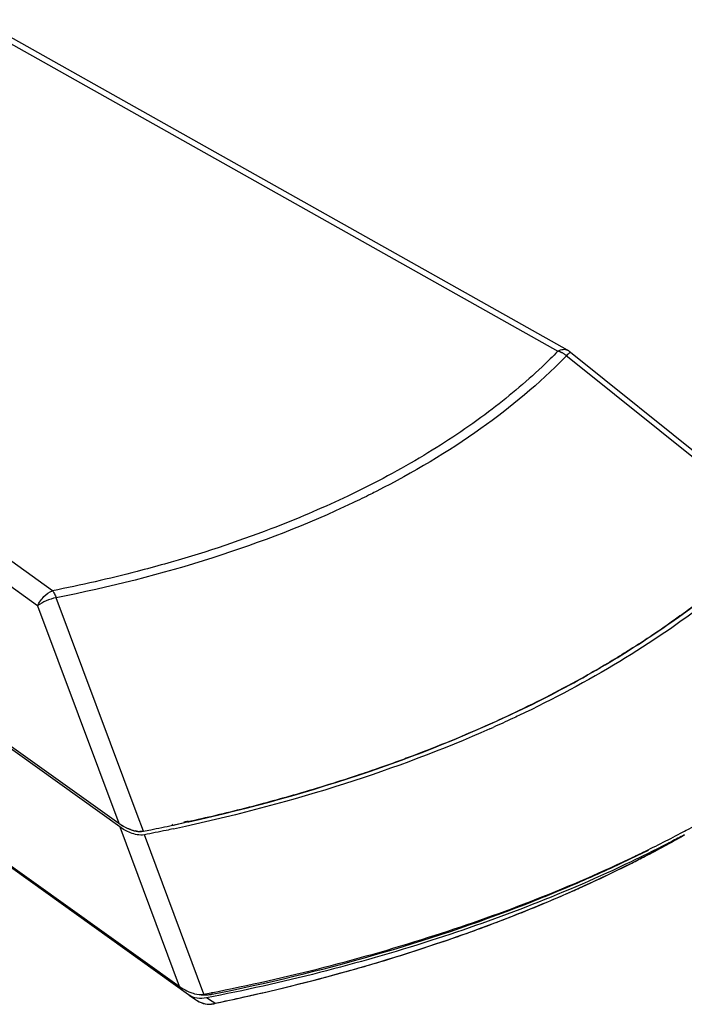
# Model space of a CAD drawing. Header units: inches. Extents: x 0 to 17, y 0 to 11.
# Tile 18 of 20: x 13.9 to 15.4, y 2.4 to 4.5. Entities that reach past the tile are written whole.
import ezdxf

# ---------------------------------------------------------------- set-up
doc = ezdxf.new("R2010")
doc.units = ezdxf.units.IN
doc.header["$LTSCALE"] = 0.935
doc.header["$MEASUREMENT"] = 0
doc.layers.get('0').update_dxf_attribs({"linetype": 'CONTINUOUS'})

msp = doc.modelspace()

# ---------------------------------------------------------------- linework, layer by layer
at = {"color": 7, "linetype": 'Continuous'}
for p, q in [((13.7903, 4.5255), (15.0751, 3.8044)), ((15.0963, 3.8062), (13.8139, 4.526)), ((13.9741, 3.2825), (12.8557, 4.0825)), ((13.9413, 3.2497), (12.8262, 4.0474)), ((15.1028, 3.8019), (15.5537, 3.4399)), ((15.0938, 3.7941), (15.0959, 3.7924)), ((15.0938, 3.7941), (15.0959, 3.7924)), ((15.0959, 3.7924), (15.5263, 3.447)), ((14.1205, 2.7682), (12.7196, 3.7704)), ((12.7249, 3.7729), (14.1184, 2.7761)), ((12.4477, 3.7106), (14.2502, 2.4211)), ((14.2705, 2.4025), (12.4541, 3.7019)), ((14.1585, 2.795), (13.9821, 3.2672)), ((13.9413, 3.2497), (14.1184, 2.7761)), ((14.172, 2.759), (14.1585, 2.795)), ((14.172, 2.759), (14.1585, 2.795)), ((14.1205, 2.7682), (14.2502, 2.4211)), ((14.1361, 2.7657), (14.1302, 2.7687)), ((14.2344, 2.7735), (14.236, 2.7739)), ((14.2357, 2.7719), (14.2373, 2.7722)), ((14.2599, 2.7795), (14.2694, 2.7817)), ((14.2666, 2.7801), (14.2601, 2.7787)), ((14.2681, 2.7789), (14.2611, 2.7774)), ((14.2681, 2.7789), (14.2711, 2.7796)), ((14.1453, 2.7619), (14.14, 2.7639)), ((14.16, 2.7585), (14.1547, 2.7594)), ((14.3038, 2.404), (14.1741, 2.751)), ((15.2327, 2.6986), (15.2723, 2.7179)), ((15.1904, 2.6787), (15.2327, 2.6986)), ((14.5797, 2.4439), (14.6238, 2.456)), ((14.2715, 2.4018), (14.2705, 2.4025)), ((14.271, 2.4093), (14.2775, 2.4068)), ((14.2715, 2.4018), (14.2834, 2.394)), ((14.3219, 2.4039), (14.3221, 2.408)), ((14.2834, 2.394), (14.2896, 2.3898)), ((14.3216, 2.3879), (14.3092, 2.3958)), ((14.3276, 2.3841), (14.3216, 2.3879)), ((14.3252, 2.383), (14.3252, 2.383))]:
    msp.add_line(p, q, dxfattribs=at)
for centre, radius, start, end in [((15.0732, 3.765), 0.0472, 51.2438, 60.6955), ((14.2618, 4.6018), 1.1596, 315.6227, 315.8504), ((13.7794, 5.5684), 2.8297, 293.9173, 294.0766), ((14.1845, 2.8674), 0.1127, 239.3569, 241.1897), ((13.3988, 6.7276), 4.0432, 281.9415, 282.3152), ((13.3992, 6.7252), 4.0408, 281.97, 282.3219), ((13.3992, 6.7446), 4.068, 281.8924, 282.2653), ((14.1771, 2.8526), 0.0961, 244.7784, 247.3502), ((14.1704, 2.8349), 0.0771, 251.0511, 254.5569), ((14.1678, 2.8257), 0.0676, 254.542, 258.776), ((14.165, 2.807), 0.0487, 264.165, 268.7287), ((13.7492, 5.8276), 3.4632, 291.2354, 291.744), ((14.3064, 2.4876), 0.0852, 264.3709, 272.5416), ((14.3156, 2.4292), 0.0472, 236.4999, 281.6706), ((14.3148, 2.429), 0.0468, 282.7728, 285.9233)]:
    msp.add_arc(centre, radius, start, end, dxfattribs=at)
for points, knots in [([(15.0751, 3.8044), (15.0638, 3.7928), (15.0161, 3.7457), (14.9647, 3.7027), (14.9242, 3.6721)], [0, 0, 0, 0, 0.242215, 1, 1, 1, 1]), ([(15.0938, 3.7941), (15.0924, 3.7953), (15.0902, 3.7969), (15.0871, 3.7989), (15.0851, 3.8), (15.0836, 3.8009), (15.0823, 3.8015), (15.0812, 3.8021), (15.0798, 3.8024), (15.0788, 3.8032), (15.0777, 3.8035), (15.0769, 3.8038), (15.0763, 3.804), (15.0758, 3.8042), (15.0754, 3.8043), (15.0751, 3.8044), (15.075, 3.8044)], [0, 0, 0, 0, 0.255704, 0.382549, 0.508464, 0.571034, 0.633358, 0.695097, 0.758859, 0.817063, 0.877594, 0.90835, 0.938669, 0.967737, 0.985125, 1, 1, 1, 1]), ([(15.0751, 3.8044), (15.077, 3.8054), (15.0807, 3.8071), (15.0864, 3.8084), (15.0917, 3.8082), (15.0949, 3.807), (15.0963, 3.8062)], [0, 0, 0, 0, 0.288633, 0.547473, 0.781019, 1, 1, 1, 1]), ([(15.1028, 3.8019), (15.1027, 3.8019), (15.1023, 3.8019), (15.1014, 3.8014), (15.0996, 3.8), (15.097, 3.7974), (15.0949, 3.7953), (15.0938, 3.7941)], [0, 0, 0, 0, 0.028906, 0.081991, 0.275221, 0.584055, 1, 1, 1, 1]), ([(15.0906, 3.7908), (15.0346, 3.7336), (14.9045, 3.6253), (14.7592, 3.5394), (14.6807, 3.4995)], [0, 0, 0, 0, 0.476088, 1, 1, 1, 1]), ([(14.9242, 3.6721), (14.8788, 3.638), (14.7812, 3.5729), (14.6778, 3.5177), (14.6234, 3.4916)], [0, 0, 0, 0, 0.484712, 1, 1, 1, 1]), ([(14.6807, 3.4995), (14.6763, 3.4973), (14.6589, 3.4885), (14.6413, 3.4799), (14.628, 3.4736)], [0, 0, 0, 0, 0.248379, 1, 1, 1, 1]), ([(14.628, 3.4736), (14.5294, 3.4269), (14.3173, 3.3451), (14.0972, 3.2898), (13.9821, 3.2672)], [0, 0, 0, 0, 0.48195, 1, 1, 1, 1]), ([(14.6234, 3.4916), (14.6152, 3.4877), (14.5817, 3.4719), (14.5478, 3.4569), (14.5221, 3.4461)], [0, 0, 0, 0, 0.247053, 1, 1, 1, 1]), ([(14.5221, 3.4461), (14.4981, 3.436), (14.3985, 3.3961), (14.2964, 3.3627), (14.2182, 3.3406)], [0, 0, 0, 0, 0.243038, 1, 1, 1, 1]), ([(14.2711, 2.7796), (14.4048, 2.8091), (14.6603, 2.8793), (14.9613, 3.0019), (15.1765, 3.1176), (15.3635, 3.2376), (15.4892, 3.3422), (15.5624, 3.418)], [0, 0, 0, 0, 0.281488, 0.543458, 0.666284, 0.783346, 1, 1, 1, 1]), ([(14.2182, 3.3406), (14.1984, 3.3351), (14.1176, 3.3132), (14.036, 3.2947), (13.9741, 3.2825)], [0, 0, 0, 0, 0.246034, 1, 1, 1, 1]), ([(13.9413, 3.2497), (13.9448, 3.2571), (13.9541, 3.2701), (13.9671, 3.2797), (13.9741, 3.2825)], [0, 0, 0, 0, 0.519601, 1, 1, 1, 1]), ([(13.9741, 3.2826), (13.9749, 3.2815), (13.9763, 3.2793), (13.9791, 3.2742), (13.9809, 3.2701), (13.9821, 3.2672)], [0, 0, 0, 0, 0.216993, 0.457853, 1, 1, 1, 1]), ([(13.9821, 3.2672), (13.9746, 3.2658), (13.9603, 3.2613), (13.9471, 3.2541), (13.9413, 3.2497)], [0, 0, 0, 0, 0.510601, 1, 1, 1, 1]), ([(15.4024, 3.2601), (15.3409, 3.2125), (15.2074, 3.122), (15.0651, 3.0463), (14.99, 3.0107)], [0, 0, 0, 0, 0.483272, 1, 1, 1, 1]), ([(15.3684, 3.2477), (15.358, 3.2399), (15.3156, 3.2087), (15.2719, 3.1793), (15.2384, 3.158)], [0, 0, 0, 0, 0.245567, 1, 1, 1, 1]), ([(15.2384, 3.158), (15.2338, 3.1552), (15.2154, 3.1436), (15.1969, 3.1323), (15.1828, 3.124)], [0, 0, 0, 0, 0.248277, 1, 1, 1, 1]), ([(15.1828, 3.124), (15.1668, 3.1144), (15.1006, 3.0763), (15.0327, 3.0414), (14.9806, 3.0167)], [0, 0, 0, 0, 0.244552, 1, 1, 1, 1]), ([(14.9806, 3.0167), (14.9627, 3.0082), (14.8895, 2.9745), (14.8148, 2.9439), (14.7578, 2.9225)], [0, 0, 0, 0, 0.245075, 1, 1, 1, 1]), ([(14.99, 3.0107), (14.9854, 3.0085), (14.9667, 2.9998), (14.948, 2.9912), (14.9338, 2.9849)], [0, 0, 0, 0, 0.248634, 1, 1, 1, 1]), ([(14.9267, 2.9817), (14.8236, 2.936), (14.6054, 2.8543), (14.3804, 2.7949), (14.2634, 2.7694)], [0, 0, 0, 0, 0.485163, 1, 1, 1, 1]), ([(14.7578, 2.9225), (14.752, 2.9203), (14.7289, 2.9117), (14.7057, 2.9034), (14.6882, 2.8973)], [0, 0, 0, 0, 0.248689, 1, 1, 1, 1]), ([(14.6882, 2.8973), (14.6735, 2.8921), (14.6136, 2.8717), (14.5533, 2.8529), (14.5076, 2.8397)], [0, 0, 0, 0, 0.246962, 1, 1, 1, 1]), ([(14.5076, 2.8397), (14.5014, 2.8379), (14.4766, 2.8308), (14.4517, 2.8239), (14.4329, 2.819)], [0, 0, 0, 0, 0.248891, 1, 1, 1, 1]), ([(14.4329, 2.819), (14.4194, 2.8153), (14.3645, 2.801), (14.3093, 2.788), (14.2677, 2.7788)], [0, 0, 0, 0, 0.247818, 1, 1, 1, 1]), ([(14.1271, 2.7704), (14.1263, 2.7709), (14.1234, 2.7727), (14.1205, 2.7746), (14.1184, 2.7761)], [0, 0, 0, 0, 0.255216, 1, 1, 1, 1]), ([(14.1184, 2.7761), (14.1256, 2.771), (14.1378, 2.764), (14.1563, 2.7584), (14.1668, 2.7579), (14.172, 2.759)], [0, 0, 0, 0, 0.462839, 0.725713, 1, 1, 1, 1]), ([(14.1741, 2.751), (14.1689, 2.75), (14.1584, 2.7505), (14.14, 2.7561), (14.1277, 2.7631), (14.1205, 2.7682)], [0, 0, 0, 0, 0.274489, 0.537333, 1, 1, 1, 1]), ([(14.172, 2.759), (14.1773, 2.76), (14.1986, 2.7642), (14.2198, 2.7685), (14.2357, 2.7719)], [0, 0, 0, 0, 0.250677, 1, 1, 1, 1]), ([(15.3478, 2.7573), (15.3523, 2.7596), (15.3698, 2.769), (15.3873, 2.7785), (15.4003, 2.7858)], [0, 0, 0, 0, 0.251274, 1, 1, 1, 1]), ([(14.172, 2.759), (14.1713, 2.7588), (14.1687, 2.7584), (14.1659, 2.7583), (14.1639, 2.7583)], [0, 0, 0, 0, 0.243745, 1, 1, 1, 1]), ([(14.2375, 2.7639), (14.2323, 2.7628), (14.2112, 2.7584), (14.19, 2.7541), (14.1741, 2.751)], [0, 0, 0, 0, 0.249327, 1, 1, 1, 1]), ([(15.2308, 2.6986), (15.2408, 2.7034), (15.2801, 2.7223), (15.319, 2.742), (15.3478, 2.7573)], [0, 0, 0, 0, 0.2526, 1, 1, 1, 1]), ([(15.3507, 2.751), (15.3412, 2.746), (15.3028, 2.7257), (15.2638, 2.7064), (15.2343, 2.6923)], [0, 0, 0, 0, 0.247352, 1, 1, 1, 1]), ([(15.2363, 2.6895), (15.2461, 2.6944), (15.2843, 2.7139), (15.3222, 2.7343), (15.3502, 2.75)], [0, 0, 0, 0, 0.252782, 1, 1, 1, 1]), ([(15.3502, 2.75), (15.3409, 2.7448), (15.3034, 2.724), (15.2654, 2.7041), (15.2366, 2.6896)], [0, 0, 0, 0, 0.247315, 1, 1, 1, 1]), ([(14.3038, 2.4039), (14.4691, 2.436), (14.7851, 2.5146), (15.0894, 2.6316), (15.2308, 2.6986)], [0, 0, 0, 0, 0.518217, 1, 1, 1, 1]), ([(15.2343, 2.6923), (15.0933, 2.6249), (14.7897, 2.5073), (14.4743, 2.4281), (14.3092, 2.3958)], [0, 0, 0, 0, 0.481647, 1, 1, 1, 1]), ([(15.2366, 2.6896), (15.0985, 2.6202), (14.7997, 2.4989), (14.4884, 2.4167), (14.3252, 2.383)], [0, 0, 0, 0, 0.481254, 1, 1, 1, 1]), ([(15.1104, 2.63), (15.1211, 2.6348), (15.1634, 2.6539), (15.2053, 2.674), (15.2363, 2.6895)], [0, 0, 0, 0, 0.252757, 1, 1, 1, 1]), ([(15.0322, 2.6108), (15.0457, 2.6162), (15.0989, 2.6378), (15.1515, 2.6607), (15.1904, 2.6787)], [0, 0, 0, 0, 0.2531, 1, 1, 1, 1]), ([(15.0307, 2.5958), (15.0374, 2.5986), (15.0641, 2.6097), (15.0906, 2.6212), (15.1104, 2.63)], [0, 0, 0, 0, 0.25159, 1, 1, 1, 1]), ([(14.3219, 2.4039), (14.4408, 2.4276), (14.6712, 2.4829), (14.896, 2.5577), (15.0036, 2.5995)], [0, 0, 0, 0, 0.512233, 1, 1, 1, 1]), ([(14.8848, 2.5395), (14.8972, 2.544), (14.9461, 2.5619), (14.9947, 2.581), (15.0307, 2.5958)], [0, 0, 0, 0, 0.252627, 1, 1, 1, 1]), ([(14.8116, 2.514), (14.8178, 2.5161), (14.8423, 2.5244), (14.8666, 2.5329), (14.8848, 2.5395)], [0, 0, 0, 0, 0.251197, 1, 1, 1, 1]), ([(14.6238, 2.456), (14.6397, 2.4605), (14.7027, 2.4786), (14.7652, 2.4983), (14.8116, 2.514)], [0, 0, 0, 0, 0.252748, 1, 1, 1, 1]), ([(14.3276, 2.3841), (14.349, 2.3885), (14.4335, 2.4066), (14.5174, 2.4271), (14.5797, 2.4439)], [0, 0, 0, 0, 0.252824, 1, 1, 1, 1]), ([(14.2502, 2.4211), (14.2518, 2.42), (14.2584, 2.4155), (14.2654, 2.4117), (14.271, 2.4093)], [0, 0, 0, 0, 0.238173, 1, 1, 1, 1]), ([(14.3092, 2.3958), (14.3026, 2.3945), (14.2894, 2.394), (14.2767, 2.3984), (14.2715, 2.4018)], [0, 0, 0, 0, 0.522958, 1, 1, 1, 1]), ([(14.2775, 2.4068), (14.2795, 2.4061), (14.288, 2.4036), (14.2972, 2.4027), (14.3038, 2.4039)], [0, 0, 0, 0, 0.243258, 1, 1, 1, 1]), ([(14.3102, 2.4025), (14.3112, 2.4026), (14.3151, 2.4028), (14.319, 2.4034), (14.3219, 2.4039)], [0, 0, 0, 0, 0.254975, 1, 1, 1, 1]), ([(14.2896, 2.3898), (14.2947, 2.3865), (14.3065, 2.3817), (14.3191, 2.3821), (14.3251, 2.3834)], [0, 0, 0, 0, 0.498647, 1, 1, 1, 1]), ([(14.3276, 2.3841), (14.3274, 2.3839), (14.3267, 2.3834), (14.3258, 2.3831), (14.3252, 2.383)], [0, 0, 0, 0, 0.259411, 1, 1, 1, 1])]:
    msp.add_open_spline(points, degree=3, knots=knots, dxfattribs=at)

doc.saveas('drawing.dxf')
